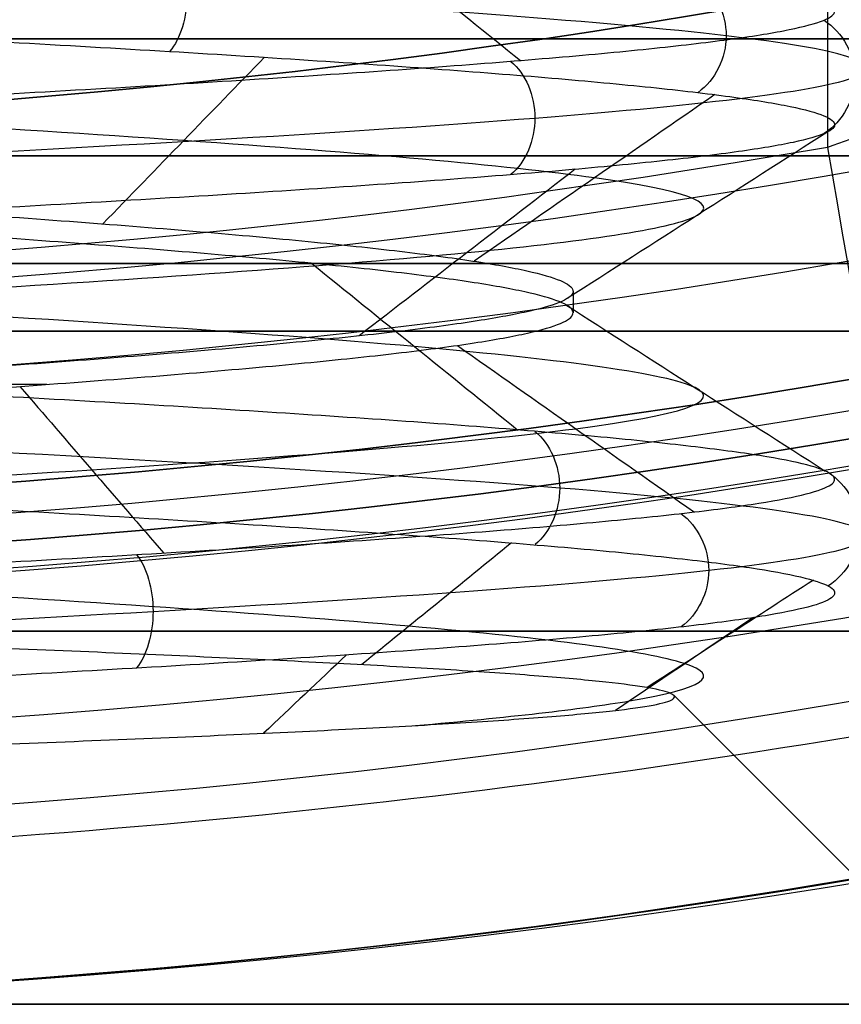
# Model space of a CAD drawing. Header units: centimetres. Extents: x -2.4 to 2.4, y -10.6 to 3.6.
# Tile 11 of 56: x 0.115 to 0.256, y -1.55 to -1.382. Entities that reach past the tile are written whole.
import ezdxf

# ---------------------------------------------------------------- set-up
doc = ezdxf.new("R2010")
doc.units = ezdxf.units.CM
doc.layers.add('Default', color=7, linetype='Continuous', true_color=0x000000)

msp = doc.modelspace()

# ---------------------------------------------------------------- linework, layer by layer
at = {"layer": 'Default'}
for p, q in [((0.2099999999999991, -1.428162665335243, 12.8), (0.2099999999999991, -1.431837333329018, 12.8)), ((0.2272031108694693, -1.497203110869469, 12.8), (0.2800000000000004, -1.55, 12.8))]:
    msp.add_line(p, q, dxfattribs=at)
at = {"layer": 'Default', "extrusion": (0, 0, -1)}
for centre, radius, start, end in [((4.288504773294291e-16, 4.288504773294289e-16), 2.149999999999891, 315, 135), ((0, 0.05, -13.68), 1.74, 90.00000000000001, 270), ((0, 0.04999999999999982, -13.7), 1.72, 90.00000000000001, 270), ((0, 0.05, -12.451744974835), 1.566764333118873, 90, 251.9193094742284), ((-2.564176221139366e-15, -2.564176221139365e-15, -0.45), 2.240000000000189, 134.9999999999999, 315.0000000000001), ((0, 0.05, -10.9), 1.525, 90, 270), ((0, 0.05, -11.37), 1.525, 90.00000000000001, 270), ((0, 0.05, -11.41), 1.530287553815, 179.7200707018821, 83.95881870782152), ((-3.03243080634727e-16, -1.256073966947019e-16), 2.149999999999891, 135, 315), ((-3.03243080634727e-16, -1.256073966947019e-16, -0.18), 2.149999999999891, 135, 315), ((-2.19646523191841e-13, -2.19735341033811e-13), 1.400000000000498, 96.40271283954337, 353.5972871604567), ((-2.19646523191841e-13, -2.19468887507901e-13, -1), 1.400000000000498, 96.40271283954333, 353.5972871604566), ((-1.25607396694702e-16, -3.920609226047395e-16, -0.18), 1.899999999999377, 135, 315), ((8.881784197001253e-17, -8.881784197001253e-17, -0.5), 1.749999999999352, 225, 45), ((1.776356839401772e-16, 0.04999999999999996, -11.38), 1.515, 179.9999999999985, 359.9999999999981), ((0, 0.05, -11.275), 1.515, 180, 0), ((-1.776356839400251e-16, -3.51976454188e-15, -11.37), 1.735, 180, 0), ((7.8133318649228e-33, -3.529390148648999e-15, -11.4), 1.705, 180, 0), ((-8.996141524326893e-31, -1.577721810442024e-31, -0.4), 1.705, 180.0000000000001, 5.301865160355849e-30), ((-6.457299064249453e-34, -1.844908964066e-15, -6.15), 1.55, 180, 0), ((-2.172255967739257e-12, 0.04999999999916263, -12.3), 1.47549450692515, 260.1098286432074, 279.8901713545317)]:
    msp.add_arc(centre, radius, start, end, dxfattribs=at)
at = {"layer": 'Default'}
for centre, radius, start, end in [((-1.753237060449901e-15, 1.930872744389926e-15, 0.45), 2.240000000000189, 44.99999999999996, 225.0000000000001), ((-1.79529310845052e-15, 1.884110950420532e-15), 2.240000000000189, 44.99999999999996, 225.0000000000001), ((0, 0, 0.225), 2.24, 45, 225), ((-3.400326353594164e-16, 3.400326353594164e-16, 0.5), 2.190000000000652, 45.00000000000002, 225), ((-1.256073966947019e-16, 3.03243080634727e-16, 0.18), 2.149999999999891, 45.00000000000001, 225), ((0, 0, 0.09000000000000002), 2.15, 45, 225), ((0, 0.05, 12.59), 1.74, 279.2608117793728, 89.99999999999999), ((-7.006492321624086e-47, 0.05, 11.4), 1.555, 270, 90), ((2.616204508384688e-15, -2.438568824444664e-15), 2.240000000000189, 224.9999999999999, 45.00000000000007), ((0, 0, 0.225), 2.24, 225, 44.99999999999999), ((4.440892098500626e-16, 0.04999999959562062, 13.40348994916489), 1.533528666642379, 289.9216458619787, 89.56884585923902), ((0, 0.05, 11.135), 1.525, 270, 89.99999999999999), ((-5.329070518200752e-16, 0.04999999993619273, 11.4), 1.520287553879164, 96.04118129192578, 0.279929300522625), ((3.400326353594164e-16, -3.400326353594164e-16, 0.5), 2.190000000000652, 225, 45.00000000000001), ((0, 0, 0.09000000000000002), 2.15, 225, 44.99999999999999), ((0, 0, 0.4999999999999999), 1.4, 186.4027128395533, 83.59728716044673), ((-2.144252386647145e-16, 1.256073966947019e-16), 1.899999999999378, 225, 45), ((0, 0, 0.09000000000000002), 1.9, 225, 44.99999999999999), ((-8.881784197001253e-17, -8.881784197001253e-17, 0.4), 1.749999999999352, 135, 315), ((0, 0, 0.4500000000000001), 1.75, 135, 315), ((3.920609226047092e-16, -3.920609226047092e-16, 1), 1.520000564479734, 225, 44.99999999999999), ((0, 0.05, 11.41372291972), 1.529568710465, 180, 0), ((8.881784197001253e-17, 0.05, 11.17), 1.515, 180, 0), ((8.881784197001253e-17, 0.05, 11.4), 1.495, 180, 0), ((8.881784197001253e-17, 0.05, 11.15), 1.495, 180, 0), ((0, 0.05, 10.855), 1.48, 270, 0), ((0, 0, 0.43), 1.735, 180, 0), ((0, 0, 5.900000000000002), 1.735, 180, 0), ((0, 0, 0.4), 1.705, 180, 359.9999999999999), ((0, 0, 3.56000028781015), 1.55, 180, 0), ((1.229683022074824e-13, 1.06581410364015e-15, 0.9700005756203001), 1.549999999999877, 224.9999999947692, 359.9999999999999), ((1.776356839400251e-16, 0.04999999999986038, 11.5), 1.59999999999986, 270, 356.4166783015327), ((-7.105427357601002e-16, 0.05000000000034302, 11.5), 1.740000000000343, 270, 356.7053237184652), ((-3.974598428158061e-15, 0.05000000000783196, 12.20348994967), 1.575433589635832, 269.9999999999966, 279.8901713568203)]:
    msp.add_arc(centre, radius, start, end, dxfattribs=at)
at = {"layer": 'Default', "extrusion": (0, -1, 0)}
for centre, radius, start, end in [((-3.42791609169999e-15, 8.8, 1.385), 0.8799995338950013, 270.000000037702, 90.00000003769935), ((0, 8.8, 1.385), 0.7000000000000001, 270, 90), ((0, 8.8, 1.405000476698), 0.9, 270, 90), ((0, 8.8, 1.435), 0.71, 270, 90), ((0, 12.8, 1.4440813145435), 0.2099999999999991, 55.0979154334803, 71.63397519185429), ((0, 12.8, 1.55), 0.35, 270, 90)]:
    msp.add_arc(centre, radius, start, end, dxfattribs=at)
at = {"layer": 'Default', "extrusion": (0, 1, 0)}
for centre, radius, start, end in [((0, 8.8, -1.385), 0.7599999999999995, 90.00000000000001, 270), ((0, 8.8, -1.385), 0.9099999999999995, 90.00000000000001, 270), ((0, 8.8, -1.4234014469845), 0.375, 90, 270), ((0, 8.8, -1.486260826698), 0.7000000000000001, 90, 270), ((2.220445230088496e-17, 12.8, -1.55), 0.3274956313, 180.0000001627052, 1.627042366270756e-07), ((-2.220445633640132e-17, 12.8, -1.55), 0.3274956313, 1.627045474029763e-07, 180.0000001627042), ((0, 12.8, -1.55), 0.269993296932, 0, 180), ((0, 12.8, -1.55), 0.269993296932, 180, 0), ((0, 8.8, -1.55), 0.375, 90, 270), ((1.240770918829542e-25, 12.8, -1.55), 0.2800000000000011, 89.9999999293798, 269.999999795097)]:
    msp.add_arc(centre, radius, start, end, dxfattribs=at)
at = {"layer": 'Default', "extrusion": (0.9851388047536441, 0.1717601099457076, -3.028358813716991e-13)}
msp.add_arc((-1.426237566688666, 12.20000000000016, 0.0085880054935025), 0.0999999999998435, 90, 178.0000000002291, dxfattribs=at)
at = {"layer": 'Default'}
for points, degree in [([(0.2534311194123, -0.4077924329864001, 12.3), (0.2534311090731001, -0.9056796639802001, 12.3), (0.2534310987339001, -1.403566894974, 12.3)], 2), ([(0.08585425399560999, -1.524678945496, 12.5602284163), (0.07589350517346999, -1.524150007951, 12.55666180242), (0.05552697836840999, -1.52309213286, 12.55077158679), (0.02411581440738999, -1.521505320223, 12.5458022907), (-0.007669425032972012, -1.519918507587, 12.54477612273), (-0.03933569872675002, -1.51833169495, 12.54770899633), (-0.07039179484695, -1.516744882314, 12.55455541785), (-0.1003559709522, -1.515158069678, 12.56520918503), (-0.128763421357, -1.513571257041, 12.5795050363), (-0.1551734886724, -1.511984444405, 12.59722121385), (-0.1791764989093, -1.510397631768, 12.61808290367), (-0.2004001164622, -1.508810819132, 12.64176649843), (-0.2185151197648, -1.507224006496, 12.6679046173), (-0.2332405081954, -1.505637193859, 12.69609180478), (-0.2443478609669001, -1.504050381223, 12.72589082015), (-0.2516648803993, -1.502463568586, 12.75683941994), (-0.2550780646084, -1.50087675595, 12.7884575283), (-0.2545344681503, -1.499289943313, 12.82025468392), (-0.2500425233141, -1.497703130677, 12.85173764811), (-0.2416719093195, -1.496116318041, 12.88241805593), (-0.2295524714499, -1.494529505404, 12.91181999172), (-0.2138722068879, -1.492942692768, 12.93948737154), (-0.1948743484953, -1.491355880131, 12.96499101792), (-0.1728535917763, -1.489769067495, 12.98793531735), (-0.1481515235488, -1.488182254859, 13.00796435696), (-0.1211513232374, -1.486595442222, 13.02476744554), (-0.09227181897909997, -1.485008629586, 13.03808393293), (-0.06196099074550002, -1.483421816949, 13.04770725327), (-0.03068902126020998, -1.481835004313, 13.05348812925), (0.001058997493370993, -1.480248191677, 13.0553368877), (0.03279058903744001, -1.47866137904, 13.05322485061), (0.06401353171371, -1.477074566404, 13.04718477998), (0.0942434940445, -1.475487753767, 13.03731036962), (0.1230115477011, -1.473900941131, 13.02375479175), (0.1498714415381, -1.472314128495, 13.00672832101), (0.1744065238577, -1.470727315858, 12.98649507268), (0.1962362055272, -1.469140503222, 12.96336890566), (0.2150218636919, -1.467553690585, 12.93770855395), (0.2304720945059, -1.465966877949, 12.9099120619), (0.2423472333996, -1.464380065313, 12.88041060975), (0.2504630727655, -1.462793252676, 12.84966182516), (0.2546937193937, -1.46120644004, 12.81814268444), (0.2549735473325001, -1.459619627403, 12.78634211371), (0.2512982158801, -1.458032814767, 12.75475340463), (0.2437247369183, -1.45644600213, 12.72386656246), (0.2323705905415, -1.454859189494, 12.69416070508), (0.2174119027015, -1.453272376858, 12.66609663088), (0.1990807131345, -1.451685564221, 12.64010967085), (0.1776613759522, -1.450098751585, 12.6166029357), (0.15348614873, -1.448511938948, 12.59594106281), (0.1269300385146, -1.446925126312, 12.57844455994), (0.0984049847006, -1.445338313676, 12.5643848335), (0.06835346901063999, -1.443751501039, 12.55397997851), (0.03724165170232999, -1.442164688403, 12.54739139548), (0.005552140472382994, -1.440577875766, 12.54472128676), (-0.02622349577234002, -1.43899106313, 12.54601107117), (-0.05759235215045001, -1.437404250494, 12.55124074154), (-0.08806783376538, -1.435817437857, 12.56032917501), (-0.117177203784, -1.434230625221, 12.57313539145), (-0.1444689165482, -1.432643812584, 12.58946074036), (-0.1695196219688, -1.431056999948, 12.6090519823), (-0.1919407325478, -1.429470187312, 12.63160521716), (-0.2113844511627, -1.427883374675, 12.65677059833), (-0.2275491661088, -1.426296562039, 12.68415775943), (-0.2401841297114, -1.424709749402, 12.71334186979), (-0.2490933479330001, -1.423122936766, 12.74387022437), (-0.2541386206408, -1.42153612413, 12.77526926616), (-0.2552416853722, -1.419949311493, 12.80705193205), (-0.252385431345, -1.418362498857, 12.8387252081), (-0.2456141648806, -1.41677568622, 12.86979777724), (-0.2350329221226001, -1.415188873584, 12.8997876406), (-0.2208058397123, -1.413602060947, 12.92822959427), (-0.2031536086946, -1.412015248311, 12.95468244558), (-0.1823500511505, -1.410428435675, 12.9787358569), (-0.1587178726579, -1.408841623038, 13.00001671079), (-0.132623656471, -1.407254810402, 13.01819489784), (-0.1044721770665, -1.405667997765, 13.0329884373), (-0.07470012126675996, -1.404081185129, 13.04416785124), (-0.04376931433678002, -1.402494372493, 13.05155972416), (-0.01215955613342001, -1.400907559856, 13.05504939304), (0.01963882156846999, -1.39932074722, 13.05458272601), (0.05113256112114, -1.397733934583, 13.05016696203), (0.08183313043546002, -1.396147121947, 13.04187059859), (0.1112643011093, -1.394560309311, 13.02982232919), (0.1389695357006, -1.392973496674, 13.01420904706), (0.1645190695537, -1.391386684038, 12.99527294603), (0.187516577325, -1.389799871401, 12.9733077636), (0.2076053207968, -1.388213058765, 12.94865422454), (0.2244736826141, -1.386626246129, 12.92169475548), (0.2378600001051, -1.385039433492, 12.89284755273), (0.2475566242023, -1.383452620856, 12.8625600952), (0.2534131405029, -1.381865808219, 12.83130220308), (0.2553387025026, -1.380278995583, 12.79955875), (0.2533034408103, -1.378692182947, 12.7678221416), (0.2473389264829, -1.37710537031, 12.73658467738), (0.2375376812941, -1.375518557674, 12.70633091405), (0.2240517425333, -1.373931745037, 12.67753014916), (0.2070903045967, -1.372344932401, 12.65062914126), (0.1869164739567, -1.370758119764, 12.62604517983), (0.1638431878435, -1.369171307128, 12.6041596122), (0.1382283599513, -1.367584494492, 12.58531192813), (0.1104693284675, -1.365997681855, 12.56979449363), (0.08099669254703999, -1.364410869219, 12.55784801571), (0.05026763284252, -1.362824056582, 12.54965780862), (0.01875881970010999, -1.361237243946, 12.54535091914), (-0.01304098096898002, -1.35965043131, 12.54499415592), (-0.04463848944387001, -1.358063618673, 12.54859305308), (-0.07554356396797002, -1.356476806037, 12.55609178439), (-0.1052768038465, -1.3548899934, 12.56737402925), (-0.1333769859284, -1.353303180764, 12.58226477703), (-0.1594082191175, -1.351716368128, 12.6005330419), (-0.1829667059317, -1.350129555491, 12.62189544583), (-0.2036870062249, -1.348542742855, 12.64602061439), (-0.2212477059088, -1.346955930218, 12.67253431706), (-0.2353764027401, -1.345369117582, 12.70102527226), (-0.2458539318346, -1.343782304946, 12.73105152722), (-0.2525177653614, -1.342195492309, 12.76214731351), (-0.2552645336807, -1.340608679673, 12.79383027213), (-0.2540516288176, -1.339021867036, 12.82560893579), (-0.2488978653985, -1.3374350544, 12.85699035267), (-0.2398831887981, -1.335848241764, 12.88748773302), (-0.2271474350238, -1.334261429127, 12.91662800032), (-0.2108881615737, -1.332674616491, 12.94395912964), (-0.191357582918, -1.331087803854, 12.96905715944), (-0.1688586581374, -1.329500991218, 12.99153276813), (-0.1437403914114, -1.327914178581, 13.01103731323), (-0.1163924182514, -1.326327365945, 13.02726823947), (-0.08723896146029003, -1.324740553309, 13.03997377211), (-0.05673225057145, -1.323153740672, 13.04895682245), (-0.02534550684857, -1.321566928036, 13.05407804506), (0.006434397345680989, -1.319980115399, 13.05525799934), (0.03811449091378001, -1.318393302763, 13.05247838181), (0.06920335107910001, -1.316806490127, 13.04578230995), (0.09921872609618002, -1.31521967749, 13.03527365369), (0.127695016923, -1.313632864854, 13.02111542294), (0.1541904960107, -1.312046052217, 13.00352724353), (0.1782941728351, -1.310459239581, 12.98278193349), (0.1925194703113, -1.30940136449, 12.96706153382), (0.1991160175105, -1.308872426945, 12.95878972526)], 3), ([(0.1991160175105, -1.328270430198, 12.95878972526), (0.192531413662, -1.328798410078, 12.96704655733), (0.1783337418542, -1.329854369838, 12.98273998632), (0.1542808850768, -1.331438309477, 13.00345573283), (0.1278434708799, -1.333022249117, 13.02102686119), (0.09943010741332, -1.334606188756, 13.03518180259), (0.06947995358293, -1.336190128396, 13.04570177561), (0.03845591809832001, -1.337774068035, 13.05242418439), (0.00683750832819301, -1.339358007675, 13.05524512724), (-0.02488658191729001, -1.340941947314, 13.05412100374), (-0.05622602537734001, -1.342525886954, 13.04906918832), (-0.08669643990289, -1.344109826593, 13.0401677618), (-0.1158268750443, -1.345693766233, 13.02755430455), (-0.143167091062, -1.347277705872, 13.01142377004), (-0.1682945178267, -1.348861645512, 12.99202547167), (-0.1908207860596, -1.350445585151, 12.96965922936), (-0.2103977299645, -1.352029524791, 12.94467073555), (-0.2267227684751, -1.35361346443, 12.91744621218), (-0.239543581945, -1.35519740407, 12.88840644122), (-0.2486620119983, -1.356781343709, 12.85800026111), (-0.2539371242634, -1.358365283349, 12.82669762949), (-0.2552873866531, -1.359949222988, 12.79498235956), (-0.2526919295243, -1.361533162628, 12.76334464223), (-0.2461908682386, -1.363117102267, 12.73227346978), (-0.2358846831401, -1.364701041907, 12.70224907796), (-0.2219326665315, -1.366284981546, 12.6737355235), (-0.2045504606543, -1.367868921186, 12.64717351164), (-0.1840067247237, -1.369452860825, 12.62297358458), (-0.160618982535, -1.371036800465, 12.60150977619), (-0.1347487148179, -1.372620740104, 12.58311383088), (-0.1067957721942, -1.374204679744, 12.56807007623), (-0.0771921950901, -1.375788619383, 12.55661102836), (-0.04639553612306, -1.377372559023, 12.54891379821), (-0.01488178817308, -1.378956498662, 12.54509735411), (0.01686197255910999, -1.380540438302, 12.54522068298), (0.04834511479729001, -1.382124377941, 12.54928187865), (0.07908103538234, -1.383708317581, 12.55721817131), (0.1085946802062, -1.38529225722, 12.5689068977), (0.1364298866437, -1.38687619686, 12.58416739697), (0.1621564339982, -1.388460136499, 12.60276380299), (0.1853766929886, -1.390044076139, 12.62440868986), (0.2057317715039, -1.391628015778, 12.64876751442), (0.2229070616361, -1.393211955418, 12.6754637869), (0.2366371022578, -1.394795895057, 12.70408488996), (0.2467096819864, -1.396379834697, 12.73418845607), (0.2529691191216, -1.397963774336, 12.76530920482), (0.2553186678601, -1.399547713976, 12.79696613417), (0.253722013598, -1.401131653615, 12.82866995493), (0.2482038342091, -1.402715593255, 12.85993065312), (0.2388494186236, -1.404299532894, 12.89026506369), (0.2258033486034, -1.405883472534, 12.91920433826), (0.2092672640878, -1.407467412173, 12.94630119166), (0.1894967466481, -1.409051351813, 12.97113681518), (0.1667973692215, -1.410635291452, 12.99332734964), (0.1415199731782, -1.412219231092, 13.01252981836), (0.1140552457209, -1.413803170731, 13.02844742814), (0.08482768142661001, -1.415387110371, 13.04083415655), (0.05428902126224, -1.41697105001, 13.04949855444), (0.02291127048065, -1.41855498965, 13.05430670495), (-0.008820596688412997, -1.420138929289, 13.05518429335), (-0.04041613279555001, -1.421722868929, 13.05211775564), (-0.07138699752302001, -1.423306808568, 13.0451544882), (-0.1012545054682, -1.424890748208, 13.03440211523), (-0.1295570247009, -1.426474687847, 13.0200268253), (-0.155857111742, -1.428058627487, 13.00225080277), (-0.1797482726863, -1.429642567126, 12.98134879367), (-0.2008612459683, -1.431226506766, 12.95764385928), (-0.2188697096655, -1.432810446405, 12.93150238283), (-0.2334953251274, -1.434394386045, 12.90332840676), (-0.2445120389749, -1.435978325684, 12.87355738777), (-0.2517495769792, -1.437562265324, 12.84264946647), (-0.2550960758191, -1.439146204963, 12.81108235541), (-0.254499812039, -1.440730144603, 12.77934395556), (-0.2499700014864, -1.442314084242, 12.74792481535), (-0.2415766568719, -1.443898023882, 12.71731054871), (-0.2294495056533, -1.445481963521, 12.68797432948), (-0.2137759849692, -1.447065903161, 12.66036957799), (-0.1947983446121, -1.4486498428, 12.63492295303), (-0.1728099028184, -1.45023378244, 12.6120277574), (-0.1481505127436, -1.451817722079, 12.59203785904), (-0.1212013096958, -1.453401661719, 12.57526222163), (-0.09237882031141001, -1.454985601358, 12.56196012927), (-0.06212852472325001, -1.456569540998, 12.55233717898), (-0.03091797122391, -1.458153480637, 12.54654210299), (0.0007704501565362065, -1.459737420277, 12.54466446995), (0.03244696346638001, -1.461321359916, 12.54673330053), (0.06362197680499, -1.462905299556, 12.5527166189), (0.09381364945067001, -1.464489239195, 12.56252194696), (0.1225553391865, -1.466073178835, 12.57599773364), (0.1494028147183, -1.467657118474, 12.5929356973), (0.1739411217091, -1.469241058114, 12.61307404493), (0.1957909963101, -1.470824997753, 12.63610151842), (0.2146147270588, -1.472408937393, 12.66166220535), (0.2301213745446, -1.473992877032, 12.68936103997), (0.2420712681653, -1.475576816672, 12.71876990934), (0.2502797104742, -1.477160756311, 12.74943427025), (0.254619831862, -1.478744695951, 12.78088017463), (0.255024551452, -1.48032863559, 12.81262159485), (0.251487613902, -1.48191257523, 12.84416793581), (0.2440636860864, -1.483496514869, 12.87503161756), (0.2328675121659, -1.485080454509, 12.90473561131), (0.2180721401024, -1.486664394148, 12.93282081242), (0.1999062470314, -1.488248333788, 12.95885313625), (0.1786506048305, -1.489832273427, 12.98243022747), (0.1546337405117, -1.491416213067, 13.00318767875), (0.1282268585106, -1.493000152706, 13.02080466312), (0.09983810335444, -1.494584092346, 13.03500889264), (0.06990625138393, -1.496168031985, 13.04558082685), (0.03889392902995, -1.497751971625, 13.05235706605), (0.007280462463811, -1.499335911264, 13.05523287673), (-0.02444553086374, -1.500919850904, 13.05416381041), (-0.05579369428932, -1.502503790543, 13.04916639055), (-0.08627951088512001, -1.504087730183, 13.04031785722), (-0.115431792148, -1.505671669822, 13.0277549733), (-0.1427999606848, -1.507255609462, 13.01167191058), (-0.1679610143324, -1.508839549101, 12.99231724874), (-0.1905260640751, -1.510423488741, 12.96999013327), (-0.2101463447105, -1.51200742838, 12.94503565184), (-0.2265186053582, -1.51359136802, 12.9178395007), (-0.2393897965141, -1.515175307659, 12.88882202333), (-0.248560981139, -1.516759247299, 12.85843171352), (-0.2538904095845, -1.518343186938, 12.82713828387), (-0.2552957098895, -1.519927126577, 12.79542540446), (-0.2527551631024, -1.521511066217, 12.76378323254), (-0.2463080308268, -1.523095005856, 12.73270081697), (-0.2394719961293, -1.524150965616, 12.71267268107), (-0.2354458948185, -1.524678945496, 12.70290934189)], 3), ([(0.1657501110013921, -1.36027200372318, 12.92898315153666), (0.1775079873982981, -1.369763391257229, 12.93813287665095), (0.1892658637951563, -1.379254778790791, 12.94728260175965), (0.2010237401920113, -1.388746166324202, 12.95643232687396)], 3), ([(0.1573100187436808, -1.388157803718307, 12.59967852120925), (0.1481100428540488, -1.397647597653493, 12.61139394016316), (0.1389100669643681, -1.407137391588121, 12.62310935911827), (0.1297100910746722, -1.416627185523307, 12.63482477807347)], 3), ([(0.2342262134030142, -1.394541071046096, 12.69993389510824), (0.2205274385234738, -1.404031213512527, 12.70578628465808), (0.206828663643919, -1.413521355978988, 12.71163867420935), (0.1931298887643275, -1.423011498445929, 12.71749106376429)], 3), ([(0.2534940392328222, -1.400924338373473, 12.8248178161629), (0.2386678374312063, -1.41041482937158, 12.82336628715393), (0.2238416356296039, -1.419905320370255, 12.82191475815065), (0.2090154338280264, -1.42939581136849, 12.82046322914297)], 3), ([(0.2103712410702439, -1.407307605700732, 12.94359352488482), (0.198066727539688, -1.416798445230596, 12.93519480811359), (0.1857622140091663, -1.426289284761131, 12.92679609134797), (0.1734577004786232, -1.435780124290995, 12.91839737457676)], 3), ([(0.1653785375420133, -1.423397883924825, 12.67053447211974), (0.1771087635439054, -1.432888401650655, 12.66135153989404), (0.1888389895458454, -1.442378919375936, 12.65216860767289), (0.2005692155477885, -1.451869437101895, 12.64298567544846)], 3), ([(0.2086766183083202, -1.430409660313, 12.77624760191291), (0.2234791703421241, -1.439900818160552, 12.77456271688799), (0.2382817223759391, -1.449391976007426, 12.77287783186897), (0.253084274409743, -1.458883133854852, 12.77119294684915)], 3), ([(0.1902381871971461, -1.437421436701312, 12.8889846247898), (0.2037339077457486, -1.446913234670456, 12.89529729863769), (0.2172296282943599, -1.456405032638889, 12.90160997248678), (0.230725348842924, -1.465896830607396, 12.90792264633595)], 3), ([(0.1155198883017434, -1.444433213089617, 12.97539301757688), (0.1237156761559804, -1.453925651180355, 12.98783662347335), (0.1319114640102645, -1.463418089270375, 13.00028022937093), (0.1401072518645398, -1.472910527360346, 13.0127238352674)], 3), ([(0.1995115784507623, -1.471140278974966, 12.64166376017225), (0.1909810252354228, -1.47807830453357, 12.64843377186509), (0.1824504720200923, -1.485016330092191, 12.65520378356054), (0.1739199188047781, -1.491954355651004, 12.66197379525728)], 3), ([(0, -1.735, 9.709999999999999), (0.02848258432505, -1.735, 9.709999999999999), (0.08544316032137, -1.733596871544, 9.707329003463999), (0.1706815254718, -1.727289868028, 9.6952466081), (0.2554556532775, -1.716794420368, 9.674873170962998), (0.3389884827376, -1.702261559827, 9.646074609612), (0.4210372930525, -1.683824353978, 9.608447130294), (0.5002547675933, -1.661975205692, 9.562046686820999), (0.5758868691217, -1.637248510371, 9.506691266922), (0.6460251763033, -1.610781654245, 9.443243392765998), (0.7096035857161, -1.583700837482, 9.372330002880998), (0.764834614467, -1.557665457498, 9.296032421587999), (0.8112640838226, -1.533889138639, 9.215629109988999), (0.8483140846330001, -1.513620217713, 9.133326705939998), (0.8764395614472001, -1.49744011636, 9.049925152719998), (0.8959702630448, -1.485787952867, 8.966523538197), (0.9074751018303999, -1.47876170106, 8.883164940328), (0.9112621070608, -1.476421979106, 8.800003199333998), (0.9074764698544, -1.478760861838, 8.716850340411), (0.8959716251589, -1.485787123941, 8.633483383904), (0.8764431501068, -1.497438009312, 8.550087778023), (0.8483176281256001, -1.513618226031, 8.466682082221), (0.8112693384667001, -1.533886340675, 8.384381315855), (0.764840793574, -1.557662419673, 8.303977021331), (0.7096104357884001, -1.583697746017, 8.227678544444), (0.6460335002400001, -1.610778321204, 8.156764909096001), (0.5758947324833, -1.637245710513, 8.093315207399), (0.5002654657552, -1.661972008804, 8.037960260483), (0.4210448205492, -1.683822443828, 7.991556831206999), (0.3390010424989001, -1.702259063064, 7.953930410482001), (0.2554628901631, -1.716793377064, 7.925128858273), (0.1706909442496, -1.727288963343, 7.904755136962), (0.08544546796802, -1.733596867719, 7.892670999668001), (0.02848333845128, -1.735, 7.890000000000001), (0, -1.735, 7.890000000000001)], 3), ([(0.2510561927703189, -1.47752354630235, 12.75703454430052), (0.2415862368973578, -1.483644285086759, 12.75865522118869), (0.232116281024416, -1.489765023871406, 12.76027589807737), (0.2226463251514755, -1.495885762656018, 12.76189657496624)], 3), ([(-5.574449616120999e-10, -1.509420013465, 13.03942001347), (0.009906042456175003, -1.509098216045, 13.03909821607), (0.02964752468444, -1.508454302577, 13.03722187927), (0.05856381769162, -1.507488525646, 13.03078755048), (0.08643009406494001, -1.506519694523, 13.0208183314), (0.1126849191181, -1.505552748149, 13.00754597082), (0.1370963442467, -1.504581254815, 12.99109917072), (0.1591112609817, -1.503612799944, 12.97188072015), (0.1785839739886, -1.502638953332, 12.95003728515), (0.1950503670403, -1.501668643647, 12.92612084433), (0.208420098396, -1.500692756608, 12.90029633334), (0.2183777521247, -1.499720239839, 12.87320944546), (0.2248739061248, -1.498742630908, 12.84506288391), (0.2277687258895, -1.497767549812, 12.81651893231), (0.2270630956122, -1.496788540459, 12.78784548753), (0.2227804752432, -1.495810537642, 12.75963870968), (0.2150068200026, -1.494830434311, 12.73225293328), (0.2038794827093, -1.493849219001, 12.70614957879), (0.1896187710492, -1.492868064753, 12.68176210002), (0.1724115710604, -1.491883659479, 12.65939592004), (0.1526456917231, -1.490901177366, 12.63950605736), (0.1305132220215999, -1.489913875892, 12.62226997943), (0.1065609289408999, -1.488929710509, 12.60808062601), (0.08097158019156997, -1.487939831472, 12.59702814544), (0.05440508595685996, -1.48695361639, 12.58937378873), (0.02704395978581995, -1.485961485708, 12.58514926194), (-0.000410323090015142, -1.484972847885, 12.58444492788), (-0.02775331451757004, -1.483978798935, 12.5872414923), (-0.05432387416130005, -1.482987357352, 12.59345759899), (-0.07987343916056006, -1.481991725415, 12.60300540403), (-0.1038556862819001, -1.480997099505, 12.61567030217), (-0.1185985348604, -1.480332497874, 12.62606108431), (-0.1255948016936, -1.48, 12.63169686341)], 3), ([(0.2408101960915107, -1.483906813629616, 12.88298011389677), (0.232947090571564, -1.489205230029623, 12.88027058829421), (0.2250839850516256, -1.494503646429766, 12.87756106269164), (0.2172208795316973, -1.499802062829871, 12.87485153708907)], 3), ([(0.1712953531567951, -1.490290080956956, 12.98850241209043), (0.1665801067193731, -1.494756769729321, 12.98331350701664), (0.161864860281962, -1.499223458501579, 12.9781246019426), (0.1571496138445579, -1.503690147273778, 12.97293569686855)], 3), ([(0.21, -1.609994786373, 12.8), (0.239996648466, -1.5799973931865, 12.8), (0.269993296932, -1.55, 12.8)], 2)]:
    msp.add_open_spline(points, degree=degree, dxfattribs=at)
for points, knots in [([(-0.06716084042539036, -1.502335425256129, 12.5776111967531), (-0.07647795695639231, -1.501802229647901, 12.58040990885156), (-0.1256895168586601, -1.49893113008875, 12.59862320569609), (-0.2015565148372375, -1.4937221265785, 12.66179377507), (-0.24408198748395, -1.4867084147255, 12.787735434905), (-0.2143958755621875, -1.4796947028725, 12.91730624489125), (-0.12128183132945, -1.4726809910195, 13.01217227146), (0.007713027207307, -1.465667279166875, 13.04426802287), (0.1344259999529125, -1.458653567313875, 13.00409803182), (0.2213695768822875, -1.451639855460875, 12.903546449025), (0.2428218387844, -1.444626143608, 12.77236105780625), (0.1924362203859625, -1.437612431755, 12.649352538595), (0.08511910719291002, -1.430598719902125, 12.57091247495), (-0.04738015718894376, -1.423585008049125, 12.56024704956), (-0.1658621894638, -1.416571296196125, 12.62051158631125), (-0.2352745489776, -1.4095575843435, 12.73387706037), (-0.2350818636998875, -1.4025438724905, 12.8668047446), (-0.1653411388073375, -1.3955301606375, 12.979968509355), (-0.04668489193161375, -1.3885164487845, 13.03988930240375), (0.08578289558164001, -1.3815027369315, 13.028839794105), (0.1928721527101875, -1.374489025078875, 12.950088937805), (0.2429009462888, -1.367475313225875, 12.826934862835), (0.2210684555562, -1.360461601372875, 12.69581221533), (0.1338337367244, -1.35344788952, 12.59551311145), (0.007004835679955, -1.346434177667, 12.555710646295), (-0.1218964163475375, -1.339420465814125, 12.588180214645), (-0.2147351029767, -1.332406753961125, 12.683315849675), (-0.2440452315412, -1.325393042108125, 12.81297195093), (-0.201155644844, -1.3183793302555, 12.93879064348), (-0.098754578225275, -1.3113656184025, 13.02354758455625), (0.032861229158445, -1.3043519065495, 13.04217291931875), (0.129760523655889, -1.29877661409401, 13.00001411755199), (0.1713882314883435, -1.295539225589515, 12.95766949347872), (0.1816113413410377, -1.294639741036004, 12.94482864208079)], [2.615059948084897, 2.615059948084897, 2.615059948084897, 2.615059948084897, 2.951644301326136, 4.427466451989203, 5.903288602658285, 7.379110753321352, 8.854932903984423, 10.33075505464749, 11.80657720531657, 13.28239935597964, 14.75822150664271, 16.23404365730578, 17.70986580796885, 19.18568795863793, 20.661510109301, 22.13733225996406, 23.61315441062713, 25.08897656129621, 26.56479871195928, 28.04062086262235, 29.51644301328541, 30.99226516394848, 32.46808731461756, 33.94390946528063, 35.4197316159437, 36.89555376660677, 38.37137591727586, 39.84719806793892, 41.32302021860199, 42.79884236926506, 44.27466451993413, 45.7504866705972, 46.31829409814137, 46.31829409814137, 46.31829409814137, 46.31829409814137]), ([(1.326239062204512e-05, -1.529999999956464, 12.54004792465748), (-0.03392579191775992, -1.528337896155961, 12.54009161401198), (-0.1157299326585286, -1.524333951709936, 12.55610109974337), (-0.2214403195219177, -1.517988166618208, 12.63942850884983), (-0.2727502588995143, -1.510962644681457, 12.77933894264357), (-0.243102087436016, -1.503937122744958, 12.9253827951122), (-0.1412971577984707, -1.496911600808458, 13.03421057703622), (0.002447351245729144, -1.489886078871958, 13.07352055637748), (0.1454654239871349, -1.482860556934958, 13.03164475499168), (0.245306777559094, -1.475835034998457, 12.92101267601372), (0.2723367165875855, -1.468809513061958, 12.7744618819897), (0.2185322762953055, -1.461783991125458, 12.6354912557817), (0.09986357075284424, -1.454758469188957, 12.54534974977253), (-0.04844641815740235, -1.447732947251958, 12.53079296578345), (-0.1823766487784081, -1.440707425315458, 12.59614161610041), (-0.2621742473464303, -1.433681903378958, 12.72199905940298), (-0.2641538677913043, -1.426656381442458, 12.87100856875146), (-0.1877279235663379, -1.419630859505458, 12.99894147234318), (-0.05558099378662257, -1.412605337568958, 13.06782500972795), (0.09306336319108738, -1.405579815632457, 13.05721332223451), (0.2140848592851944, -1.398554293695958, 12.97025614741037), (0.2715621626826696, -1.391528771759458, 12.83276392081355), (0.2484349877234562, -1.384503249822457, 12.6855467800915), (0.1515678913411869, -1.377477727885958, 12.57230138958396), (0.009712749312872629, -1.370452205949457, 12.52664099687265), (-0.1350253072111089, -1.363426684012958, 12.56211841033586), (-0.2396854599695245, -1.356401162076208, 12.66820333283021), (-0.2732026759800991, -1.349375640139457, 12.81340776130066), (-0.2256285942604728, -1.342350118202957, 12.95463285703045), (-0.1110835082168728, -1.335324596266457, 13.04995894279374), (0.0364315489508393, -1.328299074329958, 13.07109735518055), (0.1451017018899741, -1.322714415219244, 13.02392323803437), (0.1917721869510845, -1.319471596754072, 12.97646510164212), (0.203231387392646, -1.318570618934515, 12.96207167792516)], [1.944151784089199, 1.944151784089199, 1.944151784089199, 1.944151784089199, 3.013587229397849, 4.520380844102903, 6.027174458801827, 7.533968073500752, 9.040761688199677, 10.54755530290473, 12.05434891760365, 13.56114253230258, 15.0679361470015, 16.57472976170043, 18.08152337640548, 19.5883169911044, 21.09511060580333, 22.60190422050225, 24.10869783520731, 25.61549144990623, 27.12228506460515, 28.62907867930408, 30.135872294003, 31.64266590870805, 33.14945952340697, 34.6562531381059, 36.16304675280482, 37.66984036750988, 39.17663398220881, 40.68342759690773, 42.19022121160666, 43.69701482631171, 45.20380844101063, 46.71060205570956, 47.29031170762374, 47.29031170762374, 47.29031170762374, 47.29031170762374]), ([(0.1830942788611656, -1.502371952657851, 12.94297881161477), (0.1988619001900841, -1.500966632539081, 12.92275353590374), (0.2301628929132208, -1.49743355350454, 12.86537251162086), (0.2388059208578, -1.4917727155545, 12.759131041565), (0.1897764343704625, -1.485389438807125, 12.64938975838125), (0.09403866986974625, -1.47900616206, 12.57671706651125), (-0.02484414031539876, -1.472622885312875, 12.558999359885), (-0.1376122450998, -1.466239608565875, 12.600597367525), (-0.21651086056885, -1.4598563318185, 12.69127287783), (-0.24212125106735, -1.4534730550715, 12.80870859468), (-0.20814011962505, -1.447089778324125, 12.9240009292), (-0.1229309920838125, -1.440706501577, 13.00877382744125), (-0.007465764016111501, -1.434323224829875, 13.042162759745), (0.10983695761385, -1.4279399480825, 13.01594995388), (0.2001063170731, -1.4215566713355, 12.93658697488), (0.2411249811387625, -1.4151733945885, 12.823606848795), (0.2227973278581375, -1.408790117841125, 12.70481654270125), (0.1496342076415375, -1.402406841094, 12.60945304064), (0.039642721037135, -1.396023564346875, 12.560987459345), (-0.08010573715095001, -1.3896402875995, 12.571348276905), (-0.18013835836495, -1.3832570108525, 12.63798545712), (-0.23583485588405, -1.376873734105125, 12.744498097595), (-0.23348703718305, -1.370490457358, 12.864670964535), (-0.1736728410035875, -1.364107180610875, 12.9689270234), (-0.07111356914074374, -1.357723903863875, 13.031605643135), (0.04894740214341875, -1.3513406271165, 13.03728338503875), (0.1348100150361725, -1.346266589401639, 12.99536659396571), (0.1723171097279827, -1.343320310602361, 12.95652340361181), (0.1816225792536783, -1.342501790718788, 12.944840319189)], [8.461148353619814, 8.461148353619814, 8.461148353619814, 8.461148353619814, 9.342653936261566, 10.67731878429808, 12.01198363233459, 13.34664848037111, 14.68131332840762, 16.01597817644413, 17.35064302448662, 18.68530787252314, 20.01997272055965, 21.35463756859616, 22.68930241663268, 24.02396726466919, 25.3586321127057, 26.69329696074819, 28.0279618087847, 29.36262665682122, 30.69729150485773, 32.03195635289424, 33.36662120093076, 34.70128604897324, 36.03595089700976, 37.37061574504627, 38.70528059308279, 40.0399454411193, 41.37461028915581, 41.88803768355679, 41.88803768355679, 41.88803768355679, 41.88803768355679]), ([(0.3533702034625, -1.34705021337, 12.39650999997), (0.3532124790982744, -1.347484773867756, 12.39200177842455), (0.3522809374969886, -1.348759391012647, 12.38285449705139), (0.3488872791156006, -1.351951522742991, 12.36905390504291), (0.3433549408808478, -1.356420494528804, 12.35540587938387), (0.3355607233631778, -1.362103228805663, 12.34224460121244), (0.3254572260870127, -1.368835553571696, 12.33001136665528), (0.3132457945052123, -1.376248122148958, 12.31930864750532), (0.2993536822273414, -1.383864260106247, 12.31067069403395), (0.2843772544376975, -1.391203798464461, 12.30445633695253), (0.2688646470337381, -1.397905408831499, 12.30078141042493), (0.2585399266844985, -1.401782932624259, 12.30000040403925), (0.2534310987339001, -1.403566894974, 12.3)], [0, 0, 0, 0, 0.1647762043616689, 0.3295530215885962, 0.4943298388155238, 0.6591066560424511, 0.8238834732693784, 0.9886602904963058, 1.153437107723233, 1.318213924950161, 1.482990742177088, 1.647767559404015, 1.647767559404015, 1.647767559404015, 1.647767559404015]), ([(0.1411427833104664, -1.36780341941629, 12.58796290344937), (0.142928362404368, -1.369876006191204, 12.5852804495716), (0.1452111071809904, -1.377476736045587, 12.58185110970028), (0.1429289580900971, -1.385077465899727, 12.58527955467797), (0.1411441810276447, -1.387150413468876, 12.58796080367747)], [0.02212836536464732, 0.02212836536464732, 0.02212836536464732, 0.02212836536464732, 0.1538785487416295, 0.2855943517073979, 0.2855943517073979, 0.2855943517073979, 0.2855943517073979]), ([(0.2313470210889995, -1.374828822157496, 12.69341915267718), (0.2342738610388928, -1.376901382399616, 12.69207076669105), (0.2380155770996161, -1.384502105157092, 12.69034696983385), (0.2342749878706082, -1.392102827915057, 12.69207024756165), (0.2313496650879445, -1.394175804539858, 12.69341793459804)], [0.02212583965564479, 0.02212583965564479, 0.02212583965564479, 0.02212583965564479, 0.1538785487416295, 0.2855915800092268, 0.2855915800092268, 0.2855915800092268, 0.2855915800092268]), ([(0.2528832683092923, -1.381854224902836, 12.8305103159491), (0.2560826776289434, -1.383926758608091, 12.83089632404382), (0.2601727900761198, -1.391527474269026, 12.83138979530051), (0.2560840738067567, -1.399128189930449, 12.83089649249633), (0.2528865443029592, -1.40120119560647, 12.83051071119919)], [0.02212331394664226, 0.02212331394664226, 0.02212331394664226, 0.02212331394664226, 0.1538785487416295, 0.2855888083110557, 0.2855888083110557, 0.2855888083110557, 0.2855888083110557]), ([(0.1993592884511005, -1.388879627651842, 12.95854528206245), (0.2018816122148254, -1.39095213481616, 12.96055122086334), (0.2051060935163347, -1.39855284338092, 12.96311556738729), (0.2018828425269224, -1.406153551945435, 12.96055219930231), (0.1993621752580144, -1.40822658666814, 12.95854757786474)], [0.02212078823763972, 0.02212078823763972, 0.02212078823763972, 0.02212078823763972, 0.1538785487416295, 0.2855860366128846, 0.2855860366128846, 0.2855860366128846, 0.2855860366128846]), ([(0, -1.408162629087, 12.59), (0.009188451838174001, -1.408719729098, 12.59), (0.02756441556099, -1.40983389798, 12.59120954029), (0.05461357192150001, -1.411502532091, 12.5965999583), (0.08080021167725, -1.41317612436, 12.60551372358), (0.1055031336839, -1.414843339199, 12.61772831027), (0.1284912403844, -1.416517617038, 12.63313492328), (0.1491801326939, -1.418184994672, 12.65134334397), (0.1673747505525, -1.419858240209, 12.67217212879), (0.1826456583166, -1.421527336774, 12.69514877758), (0.1947965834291, -1.42319800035, 12.71994593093), (0.2035988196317, -1.42486987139, 12.74614054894), (0.2088923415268, -1.426538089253, 12.77320182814), (0.2106015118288, -1.428211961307, 12.80081574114), (0.2086925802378, -1.429879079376, 12.82830572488), (0.2031803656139, -1.431553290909, 12.85542347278), (0.1942005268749, -1.433220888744, 12.88148374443), (0.1818537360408, -1.434893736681, 12.90622397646), (0.1664011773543, -1.436563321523, 12.92908850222), (0.1480896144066, -1.43823342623, 12.94974582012), (0.1272002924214, -1.439905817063, 12.96784953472), (0.1041864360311, -1.441573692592, 12.98302807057), (0.07929175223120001, -1.443247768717, 12.99510651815), (0.05313966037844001, -1.44491485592, 13.00378888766), (0.02647918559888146, -1.446557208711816, 13.00889878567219), (0.008658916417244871, -1.447637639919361, 13.01000105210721), (2.909998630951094e-17, -1.448162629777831, 13.01000016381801)], [0, 0, 0, 0, 0.2766333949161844, 0.5532667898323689, 0.8299001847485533, 1.106533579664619, 1.383166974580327, 1.659800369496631, 1.936433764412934, 2.213067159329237, 2.489700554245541, 2.766333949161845, 3.042967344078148, 3.319600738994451, 3.596234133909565, 3.872867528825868, 4.149500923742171, 4.426134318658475, 4.702767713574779, 4.979401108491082, 5.256034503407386, 5.532667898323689, 5.809301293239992, 6.085934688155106, 6.362568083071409, 6.62347641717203, 6.62347641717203, 6.62347641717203, 6.62347641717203]), ([(8.222589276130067e-17, -1.451837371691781, 13.01000022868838), (0.0005461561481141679, -1.451804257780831, 13.0100001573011), (0.01023321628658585, -1.45121692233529, 13.00996101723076), (0.02908634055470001, -1.45007319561, 13.00857881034), (0.05593712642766, -1.448414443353, 13.00303327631), (0.08195785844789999, -1.446747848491, 12.99399539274), (0.1064604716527, -1.445089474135, 12.98170712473), (0.1292662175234, -1.443422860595, 12.96625796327), (0.1497688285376, -1.441764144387, 12.94805553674), (0.1678053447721, -1.440098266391, 12.92725166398), (0.182921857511, -1.438438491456, 12.90435790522), (0.1949657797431, -1.436774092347, 12.87962470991), (0.203667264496, -1.435112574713, 12.85357705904), (0.2089110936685, -1.4334502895, 12.82660693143), (0.2105949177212, -1.431786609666, 12.79916053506), (0.2086994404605, -1.430126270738, 12.77178270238), (0.2032350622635, -1.428460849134, 12.74480406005), (0.1943413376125, -1.426801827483, 12.71886450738), (0.1820901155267, -1.425135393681, 12.69419621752), (0.1668052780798, -1.423476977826, 12.67144120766), (0.1485982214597, -1.421810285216, 12.65076869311), (0.1279544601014, -1.420151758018, 12.63273119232), (0.1050345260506, -1.418485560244, 12.61746419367), (0.08042102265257, -1.416826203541, 12.60536319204), (0.05435607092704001, -1.41516125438, 12.5965371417), (0.02742787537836, -1.413500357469, 12.59119724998), (0.009142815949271, -1.412391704, 12.59), (0, -1.411837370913, 12.59)], [4.663319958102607, 4.663319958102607, 4.663319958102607, 4.663319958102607, 4.67976923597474, 4.955049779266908, 5.230330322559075, 5.50561086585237, 5.780891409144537, 6.056171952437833, 6.33145249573, 6.606733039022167, 6.882013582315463, 7.157294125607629, 7.432574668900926, 7.707855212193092, 7.98313575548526, 8.258416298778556, 8.533696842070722, 8.808977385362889, 9.084257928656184, 9.359538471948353, 9.634819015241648, 9.910099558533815, 10.18538010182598, 10.46066064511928, 10.73594118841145, 11.01122173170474, 11.28650227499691, 11.28650227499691, 11.28650227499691, 11.28650227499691]), ([(0.2034994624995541, -1.452108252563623, 12.64680779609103), (0.2060749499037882, -1.454180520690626, 12.64486899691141), (0.2093669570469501, -1.461781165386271, 12.64239080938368), (0.2060773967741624, -1.469381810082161, 12.64486715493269), (0.2035052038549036, -1.471455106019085, 12.64680347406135)], [0.02209805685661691, 0.02209805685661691, 0.02209805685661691, 0.02209805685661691, 0.1538785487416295, 0.2855610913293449, 0.2855610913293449, 0.2855610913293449, 0.2855610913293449]), ([(0.2536025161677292, -1.459133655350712, 12.7762186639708), (0.256812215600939, -1.461205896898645, 12.77591767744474), (0.2609148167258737, -1.468806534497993, 12.77553295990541), (0.2568154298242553, -1.476407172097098, 12.77591737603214), (0.253610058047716, -1.478480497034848, 12.77621795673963)], [0.02209553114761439, 0.02209553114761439, 0.02209553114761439, 0.02209553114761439, 0.1538785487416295, 0.2855583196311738, 0.2855583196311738, 0.2855583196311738, 0.2855583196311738]), ([(0.2284318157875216, -1.466159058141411, 12.91268806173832), (0.2313230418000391, -1.468231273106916, 12.91411433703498), (0.2350185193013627, -1.475831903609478, 12.91593735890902), (0.2313260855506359, -1.483432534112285, 12.91411583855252), (0.2284389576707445, -1.48550588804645, 12.91269158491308)], [0.02209300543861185, 0.02209300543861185, 0.02209300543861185, 0.02209300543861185, 0.1538785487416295, 0.2855555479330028, 0.2855555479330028, 0.2855555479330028, 0.2855555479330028]), ([(0.1354585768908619, -1.473184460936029, 13.01570946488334), (0.137173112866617, -1.475256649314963, 13.01843975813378), (0.1393645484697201, -1.482857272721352, 13.02192948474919), (0.1371750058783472, -1.490457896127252, 13.01844277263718), (0.1354630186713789, -1.492531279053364, 13.01571653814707)], [0.02209047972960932, 0.02209047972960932, 0.02209047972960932, 0.02209047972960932, 0.1538785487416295, 0.2855527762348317, 0.2855527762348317, 0.2855527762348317, 0.2855527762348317])]:
    msp.add_open_spline(points, degree=3, knots=knots, dxfattribs=at)

doc.saveas('drawing.dxf')
